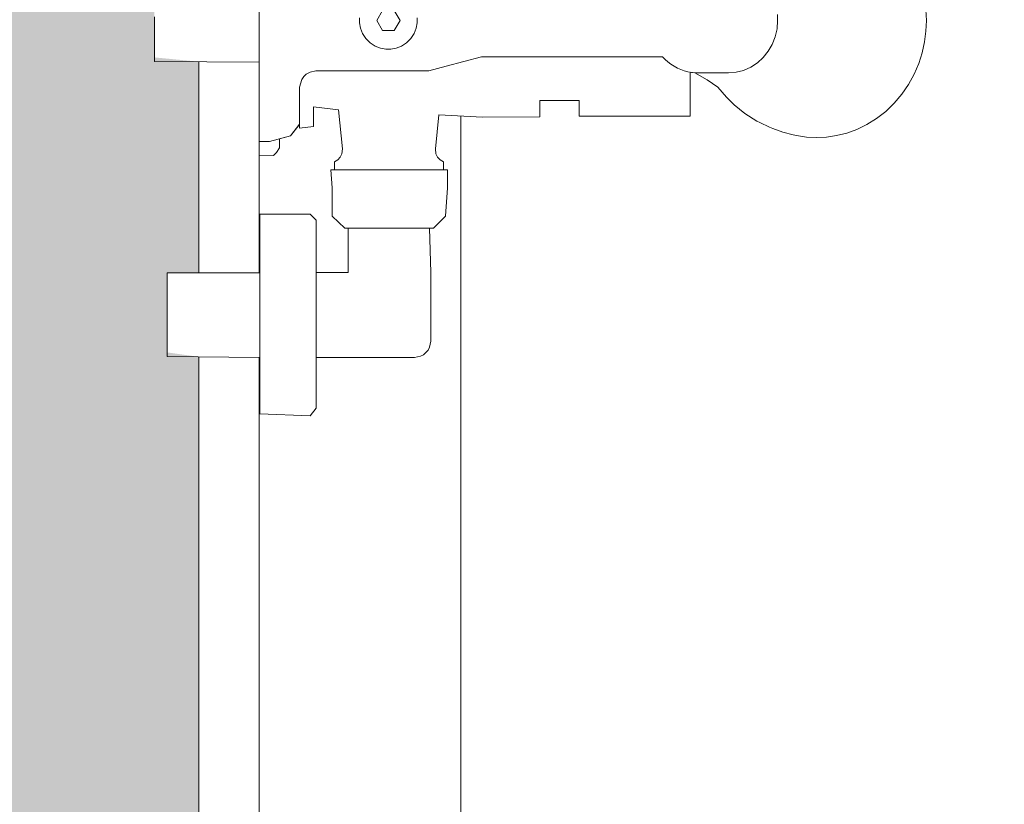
# Model space of a CAD drawing. Header units: millimetres. Extents: x 4.1 to 90.4, y -1.2 to 68.4.
# Tile 66 of 256: x 38.32 to 38.564, y 41.623 to 41.818. Entities that reach past the tile are written whole.
import ezdxf

# ---------------------------------------------------------------- set-up
doc = ezdxf.new("R2010")
doc.units = ezdxf.units.MM
for name, color, linetype, lineweight in [('A-DETL-GENF', 7, 'Continuous', 5), ('A-FLOR-PATT', 7, 'Continuous', 15), ('I-WALL', 7, 'Continuous', 5), ('P-SANR-FIXT', 7, 'Continuous', 5)]:
    doc.layers.add(name, color=color, linetype=linetype, lineweight=lineweight)

# ---------------------------------------------------------------- blocks, each defined once
blk = doc.blocks.new('LAG-D2010-APPAREILS SANITAIRES-RECEVEUR DE DOUCHE-900x900mm - LAG-D2010-APPAREILS SANITAIRES-RECEVEUR DE DOUCHE-900x900mm-V14-MUC-LAG-PRO-PLA-ARC-TZN-SS01-AP04B-04RP Maçonnerie')
at = {"layer": 'P-SANR-FIXT', "color": 9, "true_color": 0xc0c0c0}
for p, q in [((0.1, 0.45897), (0.1, 0.1)), ((0.1, 0.1), (0.1, 0.45897)), ((0.1, 0.1), (0.1, 0.45897)), ((0.05, 0.45704), (0.05, 0.45504)), ((0.05, 0.45106), (0.05, 0.42007)), ((0.05, 0.39923), (0.05, 0.05))]:
    blk.add_line(p, q, dxfattribs=at)
blk = doc.blocks.new('LAG-D2010-APPAREILS SANITAIRES-DOUCHE MONOCOMMANDE - LAG-D2010-APPAREILS SANITAIRES-DOUCHE MONOCOMMANDE-13616777-MUC-LAG-PRO-PLA-ARC-TZN-SS01-AP04B-04RP Maçonnerie')
at = {"layer": 'A-DETL-GENF', "color": 9, "linetype": 'Continuous', "true_color": 0xc0c0c0}
for p, q in [((-0.00259, 0.16527), (0.00001, 0.16538)), ((0.00001, 0.16538), (0.00262, 0.16527)), ((0.00262, 0.16527), (0.00529, 0.16493)), ((0.00529, 0.16493), (0.00799, 0.16433)), ((0.00799, 0.16433), (0.01069, 0.16347)), ((0.01069, 0.16347), (0.01333, 0.16234)), ((0.01333, 0.16234), (0.01588, 0.16094)), ((0.01588, 0.16094), (0.01829, 0.15929)), ((0.01829, 0.15929), (0.02052, 0.1574)), ((0.02052, 0.1574), (0.02253, 0.15531)), ((0.02253, 0.15531), (0.02429, 0.15304)), ((0.02429, 0.15304), (0.02577, 0.15065)), ((0.02577, 0.15065), (0.02698, 0.14816)), ((0.02698, 0.14816), (0.02789, 0.14563)), ((0.02789, 0.14563), (0.02853, 0.14309)), ((0.02853, 0.14309), (0.0289, 0.14058)), ((0.0289, 0.14058), (0.02901, 0.13813)), ((0.02901, 0.13813), (0.0289, 0.13568)), ((0.0289, 0.13568), (0.02853, 0.13317)), ((0.02832, 0.13232), (0.02769, 0.12979)), ((0.02853, 0.13317), (0.02832, 0.13232)), ((0.02769, 0.12979), (0.02678, 0.12728)), ((-0.00144, 0.12843), (0.00001, 0.1285)), ((0.00001, 0.1285), (0.00205, 0.12835)), ((0.00205, 0.12835), (0.00403, 0.12791)), ((0.00403, 0.12791), (0.00592, 0.12717)), ((0.00592, 0.12717), (0.00765, 0.12617)), ((0.02678, 0.12728), (0.02648, 0.1265)), ((0.00765, 0.12617), (0.00921, 0.12493)), ((0.00921, 0.12493), (0.01053, 0.12347)), ((0.02648, 0.1265), (0.0253, 0.12406)), ((0.01053, 0.12347), (0.0116, 0.12183)), ((0.02493, 0.12334), (0.02306, 0.1204)), ((0.0253, 0.12406), (0.02493, 0.12334)), ((0.0116, 0.12183), (0.01238, 0.12006)), ((0.01238, 0.12006), (0.01285, 0.1182)), ((0.02306, 0.1204), (0.02091, 0.11773)), ((0.01285, 0.1182), (0.01301, 0.11629)), ((0.02091, 0.11773), (0.01905, 0.11579)), ((0.01301, 0.11629), (0.01301, 0.11254)), ((0.01905, 0.11579), (0.01653, 0.11368)), ((0.01301, 0.11254), (0.01301, 0.10892)), ((0.01653, 0.11368), (0.0147, 0.11101)), ((0.0147, 0.11101), (0.01298, 0.10801)), ((0.01298, 0.10801), (0.01283, 0.10678)), ((0.01298, 0.10801), (0.01289, 0.10711)), ((0.01301, 0.10892), (0.01298, 0.10801)), ((0.01248, 0.10534), (0.01217, 0.10448)), ((0.01272, 0.10621), (0.01248, 0.10534)), ((0.01289, 0.10711), (0.01272, 0.10621)), ((0.01283, 0.10678), (0.01528, 0.10678)), ((0.01528, 0.10678), (0.01711, 0.10678)), ((0.01711, 0.10678), (0.01876, 0.10678)), ((0.01876, 0.10678), (0.0202, 0.10678)), ((0.0202, 0.10678), (0.02143, 0.10678)), ((0.02143, 0.10678), (0.02244, 0.10678)), ((0.02244, 0.10678), (0.02371, 0.10678)), ((0.02371, 0.10678), (0.02371, 0.07928)), ((0.01136, 0.10283), (0.01085, 0.10206)), ((0.0118, 0.10364), (0.01136, 0.10283)), ((0.01217, 0.10448), (0.0118, 0.10364)), ((0.00968, 0.10062), (0.00901, 0.09998)), ((0.01029, 0.10132), (0.00968, 0.10062)), ((0.01085, 0.10206), (0.01029, 0.10132)), ((0.00901, 0.09998), (0.00901, 0.05506)), ((0.0198, 0.07928), (0.0198, 0.06951)), ((0.02143, 0.07928), (0.0198, 0.07928)), ((0.02244, 0.07928), (0.02143, 0.07928)), ((0.02371, 0.07928), (0.02244, 0.07928)), ((0.0198, 0.06951), (0.02078, 0.06951)), ((0.02078, 0.06951), (0.02192, 0.06951)), ((0.02192, 0.06951), (0.02282, 0.06951)), ((0.02282, 0.06951), (0.02386, 0.06951)), ((0.02386, 0.06951), (0.024, 0.05531)), ((0.00901, 0.05506), (0.01019, 0.05067)), ((0.024, 0.05531), (0.02339, 0.04453)), ((0.01019, 0.05067), (0.01134, 0.04635)), ((0.03701, 0.04663), (0.04151, 0.04663)), ((0.03701, 0.04563), (0.03701, 0.04663)), ((0.03701, 0.04663), (0.04151, 0.04663)), ((0.03701, 0.04532), (0.03701, 0.04663)), ((0.04151, 0.04663), (0.04851, 0.04618)), ((0.04151, 0.04663), (0.04851, 0.04618)), ((0.01134, 0.04635), (0.01251, 0.042)), ((0.02339, 0.04453), (0.03185, 0.04365)), ((0.03308, 0.04377), (0.0339, 0.04418)), ((0.0339, 0.04418), (0.03456, 0.04482)), ((0.03456, 0.04482), (0.035, 0.04563)), ((0.035, 0.04563), (0.03701, 0.04563)), ((0.03701, 0.03953), (0.03701, 0.04532)), ((0.04851, 0.04618), (0.05001, 0.04468)), ((0.04851, 0.04618), (0.05001, 0.04468)), ((0.05001, 0.04468), (0.05151, 0.04318)), ((0.05001, 0.04468), (0.05151, 0.04318)), ((0.01251, 0.042), (0.01251, 0.03733)), ((0.03185, 0.04365), (0.03308, 0.04377)), ((0.05151, 0.04318), (0.05151, 0.04223)), ((0.05151, 0.04318), (0.05151, 0.04223)), ((0.05151, 0.04223), (0.06249, 0.0425)), ((0.05151, 0.04223), (0.05151, 0.04107)), ((0.06249, 0.0425), (0.07949, 0.0425)), ((0.07949, 0.0425), (0.08096, 0.04222)), ((0.08096, 0.04222), (0.08168, 0.04185)), ((0.08168, 0.04185), (0.08231, 0.04133)), ((-0.00067, 0.03915), (0.00062, 0.03915)), ((0.00062, 0.03915), (0.00195, 0.0389)), ((0.03701, 0.03816), (0.03701, 0.03953)), ((0.05151, 0.04107), (0.05151, 0.04008)), ((0.05151, 0.04008), (0.05151, 0.03893)), ((0.08231, 0.04133), (0.08283, 0.04069)), ((0.08283, 0.04069), (0.08321, 0.03997)), ((0.08321, 0.03997), (0.08349, 0.0385)), ((0.00195, 0.0389), (0.00327, 0.03838)), ((0.00327, 0.03838), (0.0045, 0.03757)), ((0.0045, 0.03757), (0.00555, 0.03652)), ((0.01251, 0.03733), (0.01251, 0.03267)), ((0.03701, 0.03671), (0.03701, 0.03816)), ((0.03701, 0.03521), (0.03701, 0.03671)), ((0.05151, 0.03893), (0.05151, 0.03766)), ((0.05151, 0.03766), (0.05151, 0.03627)), ((0.08349, 0.0385), (0.08349, 0.01413)), ((0.00001, 0.03489), (-0.00249, 0.03344)), ((0.00251, 0.03344), (0.00001, 0.03489)), ((0.00555, 0.03652), (0.00635, 0.03529)), ((0.00635, 0.03529), (0.00688, 0.03397)), ((0.03701, 0.03368), (0.03701, 0.03521)), ((0.05151, 0.03627), (0.05151, 0.0348)), ((0.05151, 0.0348), (0.05151, 0.03329)), ((0.00251, 0.03056), (0.00251, 0.03344)), ((0.00688, 0.03397), (0.00712, 0.03264)), ((0.00712, 0.03264), (0.00712, 0.03135)), ((0.01251, 0.03267), (0.01251, 0.014)), ((0.03701, 0.03213), (0.03701, 0.03368)), ((0.03701, 0.03058), (0.03701, 0.03213)), ((0.05151, 0.03329), (0.05151, 0.03175)), ((0.05151, 0.03175), (0.05151, 0.03021)), ((-0.00249, 0.03056), (0.00001, 0.02911)), ((0.00001, 0.02911), (0.00251, 0.03056)), ((0.00688, 0.03002), (0.00635, 0.0287)), ((0.00712, 0.03135), (0.00688, 0.03002)), ((0.03701, 0.02905), (0.03701, 0.03058)), ((0.05151, 0.03021), (0.05151, 0.02872)), ((0.00555, 0.02747), (0.0045, 0.02642)), ((0.00635, 0.0287), (0.00555, 0.02747)), ((0.03701, 0.02755), (0.03701, 0.02905)), ((0.03701, 0.02611), (0.03701, 0.02755)), ((0.05151, 0.02872), (0.05151, 0.02729)), ((0.05151, 0.02729), (0.05151, 0.02595)), ((0.00062, 0.02484), (-0.00067, 0.02484)), ((0.00195, 0.02509), (0.00062, 0.02484)), ((0.00327, 0.02562), (0.00195, 0.02509)), ((0.0045, 0.02642), (0.00327, 0.02562)), ((0.03701, 0.02473), (0.03701, 0.02611)), ((0.03701, 0.01966), (0.03701, 0.02473)), ((0.05151, 0.02595), (0.05151, 0.02474)), ((0.05151, 0.02474), (0.05151, 0.02367)), ((0.05151, 0.02367), (0.05151, 0.02276)), ((0.05151, 0.02276), (0.05151, 0.02119)), ((0.05151, 0.02202), (0.05151, 0.02119)), ((0.06249, 0.02202), (0.05151, 0.02202)), ((0.06249, 0.01413), (0.06249, 0.02202)), ((0.02211, 0.01962), (0.02144, 0.01346)), ((0.03185, 0.02062), (0.02211, 0.01962)), ((0.03308, 0.02049), (0.03185, 0.02062)), ((0.0339, 0.02008), (0.03308, 0.02049)), ((0.03456, 0.01944), (0.0339, 0.02008)), ((0.03701, 0.01771), (0.03701, 0.01966)), ((0.05151, 0.02119), (0.04851, 0.01808)), ((0.05151, 0.02119), (0.04851, 0.01808)), ((0.035, 0.01863), (0.03456, 0.01944)), ((0.03701, 0.01863), (0.035, 0.01863)), ((0.03701, 0.01771), (0.03701, 0.01863)), ((0.04151, 0.01808), (0.03701, 0.01771)), ((0.04151, 0.01808), (0.03701, 0.01771)), ((0.04851, 0.01808), (0.04151, 0.01808)), ((0.04851, 0.01808), (0.04151, 0.01808)), ((0.01251, 0.014), (0.01279, 0.0126)), ((0.01279, 0.0126), (0.01331, 0.01163)), ((0.02144, 0.01346), (0.02254, 0.01346)), ((0.02254, 0.01346), (0.02356, 0.01346)), ((0.02356, 0.01346), (0.02451, 0.01346)), ((0.02451, 0.01346), (0.02534, 0.01346)), ((0.02534, 0.01346), (0.02631, 0.01346)), ((0.02631, 0.01346), (0.02671, 0.00996)), ((0.04799, 0.01263), (0.04949, 0.01413)), ((0.04799, 0.01263), (0.04949, 0.01413)), ((0.04799, 0.00013), (0.04799, 0.01263)), ((0.04799, 0.00013), (0.04799, 0.01263)), ((0.04949, 0.01413), (0.05074, 0.01413)), ((0.04949, 0.01413), (0.05074, 0.01413)), ((0.05074, 0.01413), (0.05203, 0.01413)), ((0.05074, 0.01413), (0.05203, 0.01413)), ((0.05203, 0.01413), (0.05283, 0.01413)), ((0.05203, 0.01413), (0.05283, 0.01413)), ((0.05283, 0.01413), (0.05374, 0.01413)), ((0.05283, 0.01413), (0.05374, 0.01413)), ((0.05374, 0.01413), (0.05477, 0.01413)), ((0.05374, 0.01413), (0.05477, 0.01413)), ((0.05477, 0.01413), (0.05589, 0.01413)), ((0.05477, 0.01413), (0.05589, 0.01413)), ((0.05589, 0.01413), (0.05711, 0.01413)), ((0.05589, 0.01413), (0.05711, 0.01413)), ((0.05711, 0.01413), (0.05841, 0.01413)), ((0.05711, 0.01413), (0.05841, 0.01413)), ((0.05841, 0.01413), (0.05976, 0.01413)), ((0.05841, 0.01413), (0.05976, 0.01413)), ((0.05976, 0.01413), (0.06119, 0.01413)), ((0.05976, 0.01413), (0.06119, 0.01413)), ((0.06119, 0.01413), (0.06249, 0.01413)), ((0.06119, 0.01413), (0.06267, 0.01413)), ((0.06267, 0.01413), (0.0642, 0.01413)), ((0.0642, 0.01413), (0.06569, 0.01413)), ((0.06569, 0.01413), (0.06722, 0.01413)), ((0.06722, 0.01413), (0.06877, 0.01413)), ((0.06877, 0.01413), (0.07034, 0.01413)), ((0.07034, 0.01413), (0.07166, 0.01413)), ((0.07166, 0.01413), (0.07299, 0.01413)), ((0.07299, 0.01413), (0.07431, 0.01413)), ((0.07431, 0.01413), (0.07563, 0.01413)), ((0.07563, 0.01413), (0.0772, 0.01413)), ((0.0772, 0.01413), (0.07876, 0.01413)), ((0.07876, 0.01413), (0.08028, 0.01413)), ((0.08028, 0.01413), (0.08177, 0.01413)), ((0.08177, 0.01413), (0.08331, 0.01413)), ((0.08331, 0.01413), (0.08479, 0.01413)), ((0.08349, 0.01413), (0.08479, 0.01413)), ((0.08479, 0.01413), (0.08621, 0.01413)), ((0.08479, 0.01413), (0.08621, 0.01413)), ((0.08621, 0.01413), (0.08756, 0.01413)), ((0.08621, 0.01413), (0.08756, 0.01413)), ((0.08756, 0.01413), (0.08886, 0.01413)), ((0.08756, 0.01413), (0.08886, 0.01413)), ((0.08886, 0.01413), (0.09008, 0.01413)), ((0.08886, 0.01413), (0.09008, 0.01413)), ((0.09008, 0.01413), (0.0912, 0.01413)), ((0.09008, 0.01413), (0.0912, 0.01413)), ((0.0912, 0.01413), (0.09223, 0.01413)), ((0.0912, 0.01413), (0.09223, 0.01413)), ((0.09223, 0.01413), (0.09314, 0.01413)), ((0.09223, 0.01413), (0.09314, 0.01413)), ((0.09314, 0.01413), (0.09394, 0.01413)), ((0.09314, 0.01413), (0.09394, 0.01413)), ((0.09394, 0.01413), (0.09524, 0.01413)), ((0.09394, 0.01413), (0.09524, 0.01413)), ((0.09524, 0.01413), (0.09604, 0.01413)), ((0.09524, 0.01413), (0.09604, 0.01413)), ((0.09604, 0.01413), (0.09799, 0.01263)), ((0.09604, 0.01413), (0.09799, 0.01263)), ((0.09799, 0.01263), (0.09744, 0.00013)), ((0.09799, 0.01263), (0.09744, 0.00013)), ((0.01331, 0.01163), (0.01388, 0.01101)), ((0.01388, 0.01101), (0.01459, 0.01052)), ((0.01459, 0.01052), (0.01651, 0.01)), ((0.01651, 0.01), (0.01763, 0.01)), ((0.01763, 0.01), (0.01988, 0.01)), ((0.01988, 0.01), (0.0218, 0.01)), ((0.0218, 0.01), (0.02341, 0.01)), ((0.02341, 0.01), (0.02461, 0.01)), ((0.02461, 0.01), (0.0257, 0.01)), ((0.0257, 0.01), (0.02859, 0.00778)), ((0.02575, 0.00996), (0.02859, 0.00778)), ((0.02671, 0.00996), (0.02575, 0.00996)), ((0.02859, 0.00778), (0.02934, 0.005)), ((0.02859, 0.00778), (0.03001, 0.0025)), ((0.02934, 0.005), (0.03055, 0.005)), ((0.03055, 0.005), (0.03159, 0.005)), ((0.03159, 0.005), (0.03276, 0.00425)), ((0.03001, 0.0025), (0.02999, 0)), ((0.03276, 0.00425), (0.0335, 0.0035)), ((0.0335, 0.0035), (0.03337, 0)), ((0.00001, 0), (-0.00218, 0)), ((0.0022, 0), (0.00001, 0)), ((0.00438, 0), (0.0022, 0)), ((0.00654, 0), (0.00438, 0)), ((0.00866, 0), (0.00654, 0)), ((0.01073, 0), (0.00866, 0)), ((0.01031, 0), (0.01014, -0.026)), ((0.01275, 0), (0.01031, 0)), ((0.01275, 0), (0.01073, 0)), ((0.0147, 0), (0.01275, 0)), ((0.0147, 0), (0.01275, 0)), ((0.01657, 0), (0.0147, 0)), ((0.01657, 0), (0.0147, 0)), ((0.01835, 0), (0.01657, 0)), ((0.01835, 0), (0.01657, 0)), ((0.02003, 0), (0.01835, 0)), ((0.02003, 0), (0.01835, 0)), ((0.02161, 0), (0.02003, 0)), ((0.02161, 0), (0.02003, 0)), ((0.02307, 0), (0.02161, 0)), ((0.02307, 0), (0.02161, 0)), ((0.02441, 0), (0.02307, 0)), ((0.02441, 0), (0.02307, 0)), ((0.02562, 0), (0.02441, 0)), ((0.02562, 0), (0.02441, 0)), ((0.02669, 0), (0.02562, 0)), ((0.02669, 0), (0.02562, 0)), ((0.02762, 0), (0.02669, 0)), ((0.02762, 0), (0.02669, 0)), ((0.02904, 0), (0.02762, 0)), ((0.02904, 0), (0.02762, 0)), ((0.02999, 0), (0.02904, 0)), ((0.02999, 0), (0.02904, 0)), ((0.03161, 0), (0.02999, 0)), ((0.03248, 0), (0.03161, 0)), ((0.03337, 0), (0.03248, 0)), ((0.04899, 0.00013), (0.04799, 0.00013)), ((0.04899, 0.00013), (0.04799, 0.00013)), ((0.05016, 0.00013), (0.04899, 0.00013)), ((0.05016, 0.00013), (0.04899, 0.00013)), ((0.05106, 0.00013), (0.05016, 0.00013)), ((0.05106, 0.00013), (0.05016, 0.00013)), ((0.0522, 0.00013), (0.05106, 0.00013)), ((0.0522, 0.00013), (0.05106, 0.00013)), ((0.05357, 0.00013), (0.0522, 0.00013)), ((0.05357, 0.00013), (0.0522, 0.00013)), ((0.05515, 0.00013), (0.05357, 0.00013)), ((0.05515, 0.00013), (0.05357, 0.00013)), ((0.05693, 0.00013), (0.05515, 0.00013)), ((0.05693, 0.00013), (0.05515, 0.00013)), ((0.05888, 0.00013), (0.05693, 0.00013)), ((0.05888, 0.00013), (0.05693, 0.00013)), ((0.06099, 0.00013), (0.05888, 0.00013)), ((0.06099, 0.00013), (0.05888, 0.00013)), ((0.06254, 0.00013), (0.06099, 0.00013)), ((0.06322, 0.00013), (0.06099, 0.00013)), ((0.06254, -0.02287), (0.06254, 0.00013)), ((0.06557, 0.00013), (0.06322, 0.00013)), ((0.068, 0.00013), (0.06557, 0.00013)), ((0.07048, 0.00013), (0.068, 0.00013)), ((0.07299, 0.00013), (0.07048, 0.00013)), ((0.07561, 0.00013), (0.07299, 0.00013)), ((0.0782, 0.00013), (0.07561, 0.00013)), ((0.08074, 0.00013), (0.0782, 0.00013)), ((0.08317, 0.00013), (0.08074, 0.00013)), ((0.08549, 0.00013), (0.08317, 0.00013)), ((0.08349, 0.00013), (0.08329, -0.02287)), ((0.08549, 0.00013), (0.08349, 0.00013)), ((0.08765, 0.00013), (0.08549, 0.00013)), ((0.08765, 0.00013), (0.08549, 0.00013)), ((0.08964, 0.00013), (0.08765, 0.00013)), ((0.08964, 0.00013), (0.08765, 0.00013)), ((0.09143, 0.00013), (0.08964, 0.00013)), ((0.09143, 0.00013), (0.08964, 0.00013)), ((0.093, 0.00013), (0.09143, 0.00013)), ((0.093, 0.00013), (0.09143, 0.00013)), ((0.09433, 0.00013), (0.093, 0.00013)), ((0.09433, 0.00013), (0.093, 0.00013)), ((0.0954, 0.00013), (0.09433, 0.00013)), ((0.0954, 0.00013), (0.09433, 0.00013)), ((0.09621, 0.00013), (0.0954, 0.00013)), ((0.09621, 0.00013), (0.0954, 0.00013)), ((0.09744, 0.00013), (0.09621, 0.00013)), ((0.09744, 0.00013), (0.09621, 0.00013)), ((0.06378, -0.02287), (0.06254, -0.02287)), ((0.06492, -0.02287), (0.06378, -0.02287)), ((0.06637, -0.02287), (0.06492, -0.02287)), ((0.06719, -0.02287), (0.06637, -0.02287)), ((0.06808, -0.02287), (0.06719, -0.02287)), ((0.06901, -0.02287), (0.06808, -0.02287)), ((0.06997, -0.02287), (0.06901, -0.02287)), ((0.07097, -0.02287), (0.06997, -0.02287)), ((0.07199, -0.02287), (0.07097, -0.02287)), ((0.07301, -0.02287), (0.07199, -0.02287)), ((0.07404, -0.02287), (0.07301, -0.02287)), ((0.07506, -0.02287), (0.07404, -0.02287)), ((0.07605, -0.02287), (0.07506, -0.02287)), ((0.07702, -0.02287), (0.07605, -0.02287)), ((0.07795, -0.02287), (0.07702, -0.02287)), ((0.07883, -0.02287), (0.07795, -0.02287)), ((0.07966, -0.02287), (0.07883, -0.02287)), ((0.08111, -0.02287), (0.07966, -0.02287)), ((0.08225, -0.02287), (0.08111, -0.02287)), ((0.08329, -0.02287), (0.08225, -0.02287)), ((0.00001, -0.026), (-0.00091, -0.026)), ((0.00094, -0.026), (0.00001, -0.026)), ((0.00189, -0.026), (0.00094, -0.026)), ((0.00285, -0.026), (0.00189, -0.026)), ((0.00381, -0.026), (0.00285, -0.026)), ((0.00474, -0.026), (0.00381, -0.026)), ((0.00565, -0.026), (0.00474, -0.026)), ((0.00651, -0.026), (0.00565, -0.026)), ((0.00801, -0.026), (0.00651, -0.026)), ((0.00916, -0.026), (0.00801, -0.026)), ((0.01014, -0.026), (0.00916, -0.026))]:
    blk.add_line(p, q, dxfattribs=at)

msp = doc.modelspace()

# ---------------------------------------------------------------- hatches: boundary and pattern name
at = {"layer": 'A-FLOR-PATT'}
h = msp.add_hatch(dxfattribs=at)
h.set_pattern_fill('ANSI31', color=2)
h.set_pattern_definition([(45, (-136.6335, -114.262), (-2.245064, 2.245064), [])])
h.paths.add_polyline_path([(63.81071, 34.5549, 0.224216), (63.09248, 34.21603), (63.81071, 34.21603)])
h.paths.add_polyline_path([(63.81043, 33.6649), (62.88043, 33.6649), (62.88043, 33.6399), (63.81043, 33.6399)], flags=17)
h.paths.add_polyline_path([(63.81043, 33.6799), (62.88206, 33.6799, 0.004038), (62.88129, 33.6649), (63.81043, 33.6649)], flags=17)
h.paths.add_polyline_path([(63.81071, 35.6799), (63.81071, 35.69406), (61.38071, 35.6799), (61.38071, 33.5899), (63.81071, 33.5899), (63.81071, 33.59412), (63.8107, 33.59543), (63.80973, 33.5964), (63.81043, 33.5964), (63.81043, 33.6249), (62.88043, 33.6249), (62.88043, 33.6649), (62.88043, 33.6799), (62.88129, 33.6799, -0.401668), (63.81043, 34.5699), (63.81043, 34.5841), (63.81043, 34.5999), (63.81071, 34.5999)])
h.paths.add_polyline_path([(63.81071, 34.21603), (63.09248, 34.21603, 0.158726), (62.88206, 33.6799), (63.81071, 33.6799)], flags=17)
h.paths.add_polyline_path([(60.42711, 36.71651), (59.58961, 36.71651), (59.58961, 36.74901), (60.42711, 36.74901), (60.42711, 36.73634)], flags=17)
h.paths.add_polyline_path([(58.18211, 45.89219), (58.14961, 45.89219), (58.14961, 46.67969), (58.18211, 46.67969), (58.18211, 46.08016)], flags=17)
h.paths.add_polyline_path([(49.93933, 49.36797), (50.77683, 49.36797), (50.77683, 49.33547), (49.93933, 49.33547), (49.93933, 49.36392)], flags=16)
h.paths.add_polyline_path([(59.68961, 35.84424), (60.42461, 35.84424), (60.42461, 36.71151), (60.42711, 36.71151), (60.42711, 36.71651), (60.46961, 36.71651), (60.46961, 36.72901), (60.51961, 36.72901), (60.51961, 36.74901), (60.58933, 36.74901), (60.58933, 38.07401), (60.51961, 38.07401), (60.51961, 38.09401), (60.46961, 38.09401), (60.46961, 38.10651), (60.42711, 38.10651), (60.42711, 38.11151), (60.42461, 38.11151), (60.42461, 38.18651), (59.67461, 38.18651), (59.67461, 42.43651), (59.70777, 42.43651), (59.70777, 44.16469), (59.56121, 44.16469), (59.56121, 44.37969), (59.57621, 44.37969), (59.57621, 45.67969), (59.56121, 45.68023), (59.56121, 45.71469), (58.18711, 45.71469), (58.18711, 45.79719), (58.16961, 45.79719), (58.16961, 45.84969), (58.18211, 45.84969), (58.18211, 45.89219), (58.18711, 45.89219), (58.18711, 45.89469), (58.50461, 45.89469), (58.50461, 49.48167), (58.0969, 49.48167), (58.0962, 49.48584), (58.0954, 49.48547), (58.0954, 49.52967), (58.07857, 49.53047), (58.0774, 49.53047), (58.0782, 49.6175), (58.0782, 49.61867), (58.0954, 49.61867), (58.0954, 49.64667), (57.1654, 49.64643), (57.1654, 49.61867), (57.18222, 49.61787), (57.1834, 49.61787), (57.1826, 49.53084), (57.1826, 49.52967), (57.1654, 49.52967), (57.1646, 49.48584), (57.1646, 49.48467), (57.1639, 49.48467), (57.1639, 49.48167), (49.94183, 49.48163), (49.94183, 49.37297), (49.93933, 49.37297), (49.93933, 49.36797), (49.89683, 49.36797), (49.89683, 49.35547), (49.84683, 49.35547), (49.84683, 49.33547), (49.05185, 49.33547), (49.05185, 49.36797), (49.84433, 49.36797), (49.84433, 49.37297), (49.76183, 49.37297), (49.76183, 49.48167), (44.25322, 49.48167), (44.25252, 49.48584), (44.25172, 49.48547), (44.25172, 49.49667), (43.32172, 49.49667), (43.32092, 49.48584), (43.32092, 49.48467), (43.32022, 49.48467), (43.32022, 49.48167), (29.00885, 49.48167), (29.00815, 49.48584), (29.00735, 49.48547), (29.00735, 49.52967), (28.99052, 49.53047), (28.98935, 49.53047), (28.99015, 49.6175), (28.99015, 49.61867), (29.00735, 49.61867), (29.00735, 49.64667), (27.54735, 49.64667), (27.54735, 49.61867), (27.56417, 49.61787), (27.56535, 49.61787), (27.56455, 49.53084), (27.56455, 49.52967), (27.54735, 49.52967), (27.54655, 49.48584), (27.54655, 49.48467), (27.54585, 49.48467), (27.54585, 49.48167), (27.28427, 49.48167), (27.28427, 55.03924), (27.25427, 55.03924), (27.25427, 55.05424), (27.21427, 55.05424), (27.21427, 55.20424), (26.39427, 55.20424), (26.39427, 55.05424), (26.35427, 55.05424), (26.35427, 55.03924), (25.91427, 55.03924), (25.91427, 51.33924), (25.25927, 51.33924), (25.25927, 51.03424), (25.24427, 51.03424), (25.24427, 50.99424), (25.09427, 50.99424), (25.09427, 50.11424), (25.24427, 50.11424), (25.24427, 50.07424), (25.25927, 50.07424), (25.25927, 47.87924), (25.28927, 47.87924), (25.28927, 47.86424), (25.32927, 47.86424), (25.32927, 48.68424), (25.36927, 48.68424), (25.36927, 47.86424), (26.18927, 47.86424), (26.18927, 47.87924), (29.20433, 47.87924), (29.20433, 47.86424), (30.10433, 47.86424), (30.10433, 47.87924), (30.46073, 47.87924), (30.46073, 47.86424), (31.36073, 47.86424), (31.36073, 47.87924), (35.79096, 47.87924), (35.79096, 47.86424), (36.69096, 47.86424), (36.69096, 47.87924), (39.96843, 47.87924), (39.96843, 47.86424), (40.86843, 47.86424), (40.86843, 47.87924), (43.96113, 47.87924), (43.96113, 47.86424), (44.86113, 47.86424), (44.86113, 47.87924), (46.45433, 47.87924), (46.45433, 47.86424), (47.35433, 47.86424), (47.35433, 47.87924), (49.76183, 47.87924), (49.76183, 47.97297), (49.84433, 47.97297), (49.84433, 47.97797), (49.05185, 47.97797), (49.05185, 48.01047), (49.84683, 48.01047), (49.84683, 47.99047), (49.89683, 47.99047), (49.89683, 47.97797), (49.93933, 47.97797), (49.93933, 47.97297), (49.94183, 47.97297), (49.94183, 47.87924), (50.96433, 47.87924), (50.96433, 47.9186), (51.91316, 47.9186), (51.91316, 47.86424), (51.92316, 47.86424), (51.92316, 47.87924), (54.00203, 47.87924), (54.00203, 46.68924), (54.13553, 46.68924), (54.13623, 46.68507), (54.13703, 46.68474), (54.13703, 46.67424), (55.06703, 46.67424), (55.06783, 46.68507), (55.06783, 46.68624), (55.06853, 46.68624), (55.06853, 46.68924), (56.48461, 46.68924), (56.48487, 45.89469), (56.78711, 45.89469), (56.78711, 45.89219), (56.79211, 45.89219), (56.79211, 45.84969), (56.80461, 45.84969), (56.80461, 45.79719), (56.78711, 45.79719), (56.78711, 45.71469), (56.48461, 45.71469), (56.48461, 45.61769), (56.49661, 45.61769), (56.49661, 44.31469), (56.48461, 44.31469), (56.48487, 43.68747), (56.49661, 43.68747), (56.49661, 42.58447), (56.48461, 42.58447), (56.48461, 42.38574), (56.48044, 42.38504), (56.48011, 42.38424), (56.46961, 42.38424), (56.46965, 41.45424), (56.48044, 41.45344), (56.48161, 41.45344), (56.48161, 41.45274), (56.48461, 41.45274), (56.48487, 35.85924), (58.88433, 35.85924), (58.88433, 36.71966), (59.51433, 36.71966), (59.51433, 35.84424)])
h.paths.add_polyline_path([(60.58933, 36.71151), (60.58933, 36.71651), (60.52211, 36.71651), (60.52211, 36.71151)], flags=17)
h.paths.add_polyline_path([(59.76745, 38.07401), (59.58961, 38.07401), (59.58961, 38.10651), (60.42711, 38.10651), (60.42711, 38.07401), (59.88447, 38.07401)], flags=16)
h.paths.add_polyline_path([(60.58933, 38.10651), (60.58933, 38.11151), (60.52211, 38.11151), (60.52211, 38.10651), (60.58908, 38.10651)], flags=17)
h.paths.add_polyline_path([(59.19933, 43.66469), (59.13593, 43.67075), (59.07474, 43.68853), (59.01877, 43.71681), (58.96952, 43.75426), (58.92801, 43.7998), (58.89498, 43.85314), (58.87231, 43.91165), (58.86078, 43.97332), (58.86078, 44.03606), (58.87433, 44.10295), (58.89498, 44.15624), (58.92911, 44.21079), (58.97028, 44.25596), (59.02035, 44.29377), (59.08254, 44.32345), (59.14107, 44.33929), (59.20527, 44.34414), (59.26402, 44.33827), (59.32393, 44.32085), (59.37989, 44.29258), (59.42914, 44.25513), (59.47066, 44.20959), (59.50369, 44.15624), (59.52635, 44.09774), (59.53788, 44.03606), (59.53788, 43.97332), (59.52635, 43.91165), (59.50369, 43.85314), (59.46956, 43.79859), (59.42839, 43.75343), (59.37832, 43.71562), (59.31613, 43.68594), (59.26181, 43.67048), (59.20441, 43.66516)], flags=16)
h.paths.add_polyline_path([(56.79616, 45.89219), (56.79211, 45.89219), (56.79211, 46.67969), (56.82461, 46.67969), (56.82461, 45.89219)], flags=16)
h.paths.add_polyline_path([(54.13703, 46.68624), (54.13703, 47.61624), (54.17703, 47.61624), (54.17703, 46.68624)], flags=16)
h.paths.add_polyline_path([(49.94183, 47.97797), (49.93933, 47.97797), (49.93933, 48.01047), (50.77683, 48.01047), (50.77683, 47.97797), (50.36399, 47.97797)], flags=16)
h.paths.add_polyline_path([(56.2244, 48.28965), (56.17307, 48.29218), (56.12345, 48.30558), (56.07525, 48.33139), (56.03829, 48.36207), (56.00665, 48.40257), (55.98435, 48.44887), (55.97242, 48.49886), (55.97242, 48.55531), (55.98164, 48.60154), (56.00274, 48.64941), (56.03458, 48.69233), (56.07307, 48.72601), (56.11896, 48.7511), (56.17109, 48.76579), (56.2214, 48.769), (56.27309, 48.76094), (56.3218, 48.74187), (56.36522, 48.71271), (56.40286, 48.67224), (56.42937, 48.62687), (56.44497, 48.58046), (56.45049, 48.52844), (56.44319, 48.4723), (56.42763, 48.427), (56.40088, 48.38311), (56.3654, 48.34593), (56.32282, 48.31715), (56.27509, 48.2981), (56.23959, 48.29218)], flags=16)
h.paths.add_polyline_path([(43.36172, 48.55467), (43.32172, 48.55467), (43.32172, 49.48467), (43.36172, 49.48467), (43.36172, 49.108)], flags=16)
h.paths.add_polyline_path([(57.1819, 49.53117), (57.1819, 49.61717), (57.1639, 49.61717), (57.16497, 49.53117), (57.1654, 49.53117)], flags=17)
h.paths.add_polyline_path([(58.0789, 49.53117), (58.0969, 49.53117), (58.0969, 49.61717), (58.0789, 49.61717), (58.0789, 49.54421)], flags=17)
h.paths.add_polyline_path([(29.00735, 49.53117), (29.00885, 49.53117), (29.00885, 49.61717), (28.99085, 49.61717), (28.99085, 49.53117), (29.00471, 49.53117)], flags=17)
h.paths.add_polyline_path([(27.56385, 49.53117), (27.56385, 49.61717), (27.54585, 49.61717), (27.54585, 49.53117), (27.54735, 49.53117)], flags=17)
h.paths.add_polyline_path([(63.81071, 33.60912), (63.82243, 33.60912), (63.82243, 33.6384), (63.98743, 33.6384), (63.98743, 34.5564), (63.82243, 34.5564), (63.81071, 34.5564)])
at = {"layer": 'A-FLOR-PATT', "true_color": 0xc8c92d}
h = msp.add_hatch(dxfattribs=at)
h.set_pattern_fill('GOST_WOOD', color=52)
h.set_pattern_definition([(90, (-136.6335, -114.262), (6, -4e-16), [10, -2]), (90, (-134.6335, -116.262), (6, -4e-16), [6, -1.5, 3, -1.5]), (90, (-132.6335, -119.262), (6, -4e-16), [10, -2])])
h.paths.add_polyline_path([(38.55391, 47.10036), (38.55391, 47.10036), (38.55391, 46.98901)], flags=16)
h.paths.add_polyline_path([(40.94523, 41.35424), (41.86023, 41.35424), (41.86023, 41.36924), (40.94523, 41.36924), (40.94523, 44.22924), (40.80345, 44.22924), (40.80345, 44.35924), (42.46433, 44.35924), (42.46433, 43.73969), (41.97523, 43.73969), (41.97523, 41.36924), (46.24613, 41.36924), (46.24613, 43.21424), (46.26113, 43.21424), (46.26113, 44.03424), (45.44113, 44.03424), (45.44113, 44.07424), (46.26113, 44.07424), (46.26113, 44.11424), (46.24613, 44.11424), (46.24613, 44.35924), (43.80258, 44.35924), (43.80258, 44.37424), (43.81758, 44.37424), (43.81758, 47.69924), (42.47758, 47.69924), (42.47758, 47.43913), (42.87758, 47.43913), (42.87758, 47.03913), (42.47758, 47.03913), (42.47758, 46.85901), (42.87758, 46.85901), (42.87758, 46.45901), (42.47758, 46.45901), (42.47758, 46.2789), (42.87758, 46.2789), (42.87758, 45.8789), (42.47758, 45.8789), (42.47758, 45.61878), (42.89258, 45.61878), (42.89258, 45.48878), (41.28189, 45.48878), (41.28189, 45.61878), (41.34523, 45.61878), (41.34523, 47.69924), (40.86843, 47.69924), (40.86843, 47.71424), (40.04843, 47.71424), (40.04843, 46.89424), (40.00843, 46.89424), (40.00843, 47.71424), (39.96843, 47.71424), (39.96843, 47.69924), (39.85049, 47.69924), (39.85049, 47.62001), (39.82509, 47.62001), (39.82509, 47.69924), (38.43143, 47.69924), (38.43143, 47.46162), (38.49788, 47.46162), (38.51032, 47.46332), (38.65562, 47.46248), (38.71368, 47.45971), (38.757, 47.45502), (38.78191, 47.44994), (38.80264, 47.44326), (38.8224, 47.4341), (38.84084, 47.4225), (38.85765, 47.40865), (38.86284, 47.40357), (38.88328, 47.37811), (38.89399, 47.35915), (38.90221, 47.33898), (38.90783, 47.31793), (38.91085, 47.29636), (38.91129, 47.27458), (38.90912, 47.2529), (38.90437, 47.23165), (38.89702, 47.21114), (38.88712, 47.19174), (38.87702, 47.17665), (38.85497, 47.15258), (38.83787, 47.13909), (38.81919, 47.12789), (38.79925, 47.11914), (38.77838, 47.11287), (38.74981, 47.1076), (38.71368, 47.10398), (38.65562, 47.10121), (38.58298, 47.10037), (38.51032, 47.10037), (38.49773, 47.10209), (38.43143, 47.10207), (38.43143, 44.30924), (39.82509, 44.30924), (39.82509, 44.36096), (39.85049, 44.36096), (39.85049, 44.30924), (39.84883, 44.30924), (39.84883, 44.22924), (39.25343, 44.22924), (39.25343, 41.36924), (38.35343, 41.36974), (38.35343, 41.71842), (38.33843, 41.71842), (38.33843, 41.35424), (40.93023, 41.35424)])
h.paths.add_polyline_path([(38.35343, 41.73937), (38.35343, 41.79159), (38.33843, 41.79159), (38.33843, 41.73937)], flags=17)
h.paths.add_polyline_path([(38.33843, 41.81249), (38.35343, 41.81289), (38.35343, 41.86442), (38.33843, 41.86442), (38.33843, 41.81261)], flags=17)
h.paths.add_polyline_path([(38.35343, 41.88537), (38.35343, 42.26924), (38.33843, 42.26899), (38.33843, 41.88537)], flags=17)
h.paths.add_polyline_path([(38.33843, 43.32924), (38.35343, 43.32924), (38.35343, 43.72627), (38.33843, 43.72626), (38.33843, 43.3295)], flags=17)
h.paths.add_polyline_path([(38.35343, 43.74721), (38.35343, 43.79944), (38.33843, 43.79944), (38.33843, 43.74721)], flags=17)
h.paths.add_polyline_path([(38.33843, 43.82034), (38.35343, 43.82074), (38.35343, 43.87227), (38.33843, 43.87226), (38.33843, 43.82046)], flags=17)
h.paths.add_polyline_path([(38.33843, 43.89321), (38.35343, 43.89321), (38.35295, 44.22924), (38.33843, 44.22909), (38.33843, 43.91648)], flags=17)
h.paths.add_polyline_path([(38.51535, 44.90457), (38.51536, 44.90457), (38.50277, 44.90457)], flags=16)
h.paths.add_polyline_path([(38.55888, 44.5416), (38.51528, 44.54162), (38.5027, 44.54334), (38.4334, 44.54333), (38.43347, 44.90289), (38.50303, 44.90289), (38.51535, 44.90457), (38.66066, 44.9037), (38.71871, 44.90092), (38.76204, 44.89622), (38.78694, 44.89113), (38.80768, 44.88445), (38.82743, 44.87528), (38.84587, 44.86368), (38.86268, 44.84983), (38.86787, 44.84475), (38.8883, 44.81929), (38.89901, 44.80032), (38.90722, 44.78015), (38.91283, 44.7591), (38.91586, 44.73753), (38.91629, 44.71575), (38.91412, 44.69407), (38.90936, 44.67282), (38.902, 44.65231), (38.8921, 44.63291), (38.882, 44.61783), (38.85995, 44.59376), (38.84284, 44.58028), (38.82416, 44.56908), (38.80421, 44.56033), (38.78335, 44.55406), (38.75478, 44.5488), (38.71864, 44.54518), (38.66059, 44.54243), (38.58794, 44.5416), (38.55895, 44.5416)], flags=16)
h.paths.add_polyline_path([(39.82509, 45.03969), (39.82509, 45.20846), (39.85049, 45.20846), (39.85049, 45.03969)], flags=16)
h.paths.add_polyline_path([(38.80233, 45.14404), (38.43661, 45.14404), (38.43661, 45.16944), (39.82191, 45.16944), (39.82191, 45.14404), (38.91629, 45.14404)], flags=16)
h.paths.add_polyline_path([(38.58798, 45.76197), (38.58798, 45.76198), (38.58798, 45.76202)], flags=16)
h.paths.add_polyline_path([(38.57344, 45.39901), (38.51532, 45.39902), (38.50273, 45.40074), (38.43343, 45.40074), (38.43343, 45.76027), (38.50289, 45.76027), (38.51532, 45.76197), (38.66062, 45.76113), (38.71868, 45.75836), (38.762, 45.75367), (38.78691, 45.74859), (38.80764, 45.74191), (38.8274, 45.73275), (38.84584, 45.72115), (38.86265, 45.7073), (38.86784, 45.70222), (38.88828, 45.67676), (38.89899, 45.6578), (38.90721, 45.63763), (38.91283, 45.61658), (38.91585, 45.59501), (38.91629, 45.57323), (38.91412, 45.55155), (38.90937, 45.5303), (38.90202, 45.50979), (38.89212, 45.49039), (38.88202, 45.4753), (38.85997, 45.45123), (38.84287, 45.43774), (38.82419, 45.42654), (38.80425, 45.41779), (38.78338, 45.41152), (38.75481, 45.40625), (38.71868, 45.40263), (38.66062, 45.39986), (38.57906, 45.39901)], flags=16)
h.paths.add_polyline_path([(41.76816, 45.73671), (41.77721, 45.73908), (41.78298, 45.74259), (41.78712, 45.74661), (41.79169, 45.75445), (41.79278, 45.75708), (41.79373, 45.7643), (41.79278, 46.14273), (41.78792, 46.15216), (41.78298, 46.15722), (41.77587, 46.16129), (41.76942, 46.16294), (41.77472, 46.16129), (41.77979, 46.15798), (41.79, 46.14573), (41.7918, 46.13825), (41.79193, 46.13551), (41.79098, 45.75708), (41.78865, 45.75114), (41.77597, 45.73908), (41.76948, 45.73694)], flags=17)
h.paths.add_polyline_path([(39.82509, 45.88719), (39.82509, 46.05596), (39.85049, 46.05596), (39.85049, 45.88719)], flags=16)
h.paths.add_polyline_path([(38.43661, 45.99154), (38.43661, 46.01694), (39.82191, 46.01694), (39.82191, 45.99154), (38.46228, 45.99154)], flags=16)
h.paths.add_polyline_path([(38.58798, 46.60947), (38.58798, 46.60948), (38.58798, 46.60952)], flags=16)
h.paths.add_polyline_path([(38.57344, 46.24651), (38.51532, 46.24652), (38.50274, 46.24824), (38.43343, 46.24824), (38.43343, 46.60777), (38.50289, 46.60777), (38.51532, 46.60947), (38.66062, 46.60863), (38.71868, 46.60586), (38.762, 46.60117), (38.78691, 46.59609), (38.80764, 46.58941), (38.8274, 46.58025), (38.84584, 46.56865), (38.86265, 46.5548), (38.86784, 46.54972), (38.88828, 46.52426), (38.89899, 46.5053), (38.90721, 46.48513), (38.91283, 46.46408), (38.91585, 46.44251), (38.91629, 46.42073), (38.91412, 46.39905), (38.90937, 46.3778), (38.90202, 46.35729), (38.89212, 46.33789), (38.88202, 46.3228), (38.85997, 46.29873), (38.84287, 46.28524), (38.82419, 46.27404), (38.80425, 46.26529), (38.78338, 46.25902), (38.75481, 46.25375), (38.71868, 46.25013), (38.66062, 46.24736), (38.57906, 46.24651)], flags=16)
h.paths.add_polyline_path([(41.76404, 46.44341), (41.77347, 46.44453), (41.78061, 46.44778), (41.78628, 46.45252), (41.79166, 46.46138), (41.79278, 46.46408), (41.79373, 46.47419), (41.79278, 46.84973), (41.7873, 46.85997), (41.78556, 46.86224), (41.77979, 46.86607), (41.79, 46.85381), (41.7918, 46.84633), (41.79193, 46.84251), (41.7911, 46.46561), (41.78865, 46.45923), (41.77593, 46.44714), (41.76813, 46.44479), (41.76404, 46.44449), (41.41605, 46.44533), (41.42463, 46.44341), (41.76295, 46.44341)], flags=17)
h.paths.add_polyline_path([(39.85049, 46.73469), (39.82509, 46.73469), (39.82509, 46.94128), (39.85049, 46.94128), (39.85049, 46.86444)], flags=16)
h.paths.add_polyline_path([(39.60334, 46.83904), (38.43661, 46.83904), (38.43661, 46.86444), (39.82191, 46.86444), (39.82191, 46.83904)], flags=16)
h.paths.add_polyline_path([(41.78102, 47.1593), (41.78829, 47.16635), (41.79163, 47.17252), (41.79278, 47.17529), (41.79373, 47.18251), (41.79278, 47.56094), (41.78776, 47.57058), (41.78459, 47.5742), (41.77568, 47.57958), (41.77306, 47.58067), (41.76404, 47.58162), (41.41741, 47.58067), (41.40741, 47.57537), (41.4049, 47.57345), (41.4049, 47.57187), (41.41089, 47.57691), (41.41873, 47.57928), (41.42463, 47.57958), (41.77082, 47.57875), (41.77839, 47.57562), (41.79, 47.5619), (41.7918, 47.55442), (41.79193, 47.54864), (41.7911, 47.1737), (41.78865, 47.16732), (41.78434, 47.16279)], flags=17)
h.paths.add_polyline_path([(38.59751, 47.46332), (38.5975, 47.46332), (38.59751, 47.57269)], flags=16)
h.paths.add_polyline_path([(24.72689, 41.3699), (30.23363, 41.3699), (30.23363, 43.4399), (30.35757, 43.4399), (30.35757, 44.3399), (30.23363, 44.3399), (30.23363, 47.7299), (30.13043, 47.7299), (30.13043, 47.86394), (29.23043, 47.86394), (29.23043, 47.73252), (29.23043, 47.7299), (26.67045, 47.7299), (26.67045, 45.55216), (24.72688, 45.55216), (24.72688, 44.33535), (25.1774, 44.33535), (25.1774, 43.70535), (24.72688, 43.70535)])
at = {"layer": 'I-WALL'}
msp.add_hatch(color=9, dxfattribs=at).paths.add_polyline_path([(38.36453, 41.3699), (38.36453, 41.73421), (38.35666, 41.73531), (38.35666, 41.75502), (38.36453, 41.75502), (38.36453, 41.80735), (38.35353, 41.8084), (38.35353, 41.82785), (38.36453, 41.82855), (38.36453, 41.88021), (38.35666, 41.88131), (38.35666, 41.90102), (38.36453, 41.90102), (38.36453, 42.69421), (38.35666, 42.69531), (38.35666, 42.71502), (38.36453, 42.71502), (38.36453, 42.76735), (38.35353, 42.7684), (38.35353, 42.78785), (38.36453, 42.78855), (38.36453, 42.84021), (38.35666, 42.84131), (38.35666, 42.86102), (38.36453, 42.86102), (38.36453, 43.74205), (38.35666, 43.74316), (38.35666, 43.76287), (38.36453, 43.76287), (38.36453, 43.81519), (38.35353, 43.81624), (38.35353, 43.83569), (38.36453, 43.83639), (38.36453, 43.88805), (38.35666, 43.88916), (38.35666, 43.90887), (38.36453, 43.90887), (38.36453, 44.2599), (38.26453, 44.2599), (38.26453, 43.90887), (38.27241, 43.90887), (38.27241, 43.88812), (38.26453, 43.88792), (38.26453, 43.83599), (38.27553, 43.83454), (38.27553, 43.81527), (38.26453, 43.81509), (38.26453, 43.76287), (38.27241, 43.76287), (38.27241, 43.74212), (38.26453, 43.74192), (38.26453, 42.86102), (38.27241, 42.86102), (38.27241, 42.84027), (38.26453, 42.84007), (38.26453, 42.78814), (38.27553, 42.7867), (38.27553, 42.76742), (38.26453, 42.76725), (38.26453, 42.71502), (38.27241, 42.71502), (38.27241, 42.69427), (38.26453, 42.69407), (38.26453, 41.90102), (38.27241, 41.90102), (38.27241, 41.88027), (38.26453, 41.88007), (38.26453, 41.82814), (38.27553, 41.8267), (38.27553, 41.80742), (38.26453, 41.80725), (38.26453, 41.75502), (38.27241, 41.75502), (38.27241, 41.73427), (38.26453, 41.73407), (38.26453, 41.3699)])

# ---------------------------------------------------------------- linework, layer by layer
at = {"layer": 'I-WALL', "lineweight": 13}
for p, q in [((38.36453, 41.75502), (38.36453, 41.80735)), ((38.36453, 41.3699), (38.36453, 41.73421))]:
    msp.add_line(p, q, dxfattribs=at)

# ---------------------------------------------------------------- block references
at = {"layer": 'P-SANR-FIXT', "color": 9, "true_color": 0xc0c0c0}
msp.add_blockref('LAG-D2010-APPAREILS SANITAIRES-RECEVEUR DE DOUCHE-900x900mm - LAG-D2010-APPAREILS SANITAIRES-RECEVEUR DE DOUCHE-900x900mm-V14-MUC-LAG-PRO-PLA-ARC-TZN-SS01-AP04B-04RP Maçonnerie', (38.32953, 41.3349), dxfattribs=at)
at = {"layer": 'P-SANR-FIXT', "color": 9, "true_color": 0xc0c0c0, "rotation": 270.0000000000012}
msp.add_blockref('LAG-D2010-APPAREILS SANITAIRES-DOUCHE MONOCOMMANDE - LAG-D2010-APPAREILS SANITAIRES-DOUCHE MONOCOMMANDE-13616777-MUC-LAG-PRO-PLA-ARC-TZN-SS01-AP04B-04RP Maçonnerie', (38.37953, 41.81756), dxfattribs=at)

doc.saveas('drawing.dxf')
